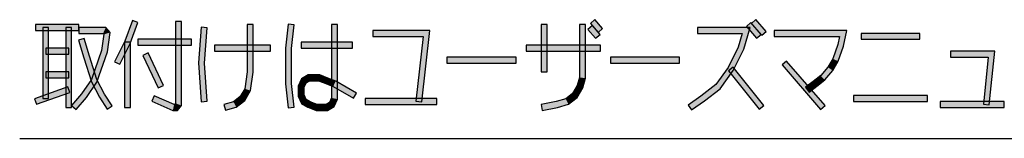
# Model space of a CAD drawing. Header units: millimetres. Extents: x 60 to 816, y 67 to 540.
# Tile 32 of 45: x 662 to 728, y 86 to 94. Entities that reach past the tile are written whole.
import ezdxf

# ---------------------------------------------------------------- set-up
doc = ezdxf.new("R2010")
doc.units = ezdxf.units.MM
doc.header["$LTSCALE"] = 0.327195
doc.layers.add('ALL_NOTE', color=7, linetype='Continuous')

msp = doc.modelspace()

# ---------------------------------------------------------------- hatches: boundary and pattern name
at = {"layer": 'ALL_NOTE', "linetype": 'Continuous', "lineweight": 25}
h = msp.add_hatch(color=2, dxfattribs=at)
h.dxf.hatch_style = 1
h.paths.add_polyline_path([(668.81, 92.295), (669.322, 93.685), (669.698, 93.547), (669.178, 92.137)])
h = msp.add_hatch(color=2, dxfattribs=at)
h.dxf.hatch_style = 1
h.paths.add_polyline_path([(672.234, 88.09), (672.234, 93.616), (672.634, 93.616), (672.634, 87.942)])
h = msp.add_hatch(color=2, dxfattribs=at)
h.dxf.hatch_style = 1
h.paths.add_polyline_path([(679.63, 91.827), (679.803, 93.437), (680.201, 93.395), (680.03, 91.805)])
h = msp.add_hatch(color=2, dxfattribs=at)
h.dxf.hatch_style = 1
h.paths.add_polyline_path([(700.662, 92.886), (700.146, 93.486), (700.45, 93.746), (700.966, 93.146)])
h = msp.add_hatch(color=2, dxfattribs=at)
h.dxf.hatch_style = 1
h.paths.add_polyline_path([(711.326, 92.486), (710.638, 93.286), (710.942, 93.546), (711.63, 92.746)])
h = msp.add_hatch(color=2, dxfattribs=at)
h.dxf.hatch_style = 1
h.paths.add_polyline_path([(711.67, 92.686), (710.982, 93.486), (711.286, 93.746), (711.974, 92.946)])
h = msp.add_hatch(color=2, dxfattribs=at)
h.dxf.hatch_style = 1
h.paths.add_polyline_path([(665.726, 93.016), (662.802, 93.016), (662.802, 93.416), (665.726, 93.416)])
h = msp.add_hatch(color=2, dxfattribs=at)
h.dxf.hatch_style = 1
h.paths.add_polyline_path([(663.29, 88.416), (663.29, 93.216), (663.69, 93.216), (663.69, 88.416)])
h = msp.add_hatch(color=2, dxfattribs=at)
h.dxf.hatch_style = 1
h.paths.add_polyline_path([(664.838, 87.816), (664.838, 93.216), (665.238, 93.216), (665.238, 87.816)])
h = msp.add_hatch(color=2, dxfattribs=at)
h.dxf.hatch_style = 1
h.paths.add_polyline_path([(667.354, 92.816), (665.726, 92.816), (665.726, 93.216), (667.538, 93.216)])
h = msp.add_hatch(color=2, dxfattribs=at)
h.dxf.hatch_style = 1
h.paths.add_polyline_path([(667.251, 91.663), (667.407, 92.755), (667.829, 92.878), (667.641, 91.569)])
h = msp.add_hatch(color=2, dxfattribs=at)
h.dxf.hatch_style = 1
h.paths.add_polyline_path([(667.407, 92.755), (667.354, 92.816), (667.538, 93.216), (667.829, 92.878)])
h = msp.add_hatch(color=2, dxfattribs=at)
h.dxf.hatch_style = 1
h.paths.add_polyline_path([(673.782, 90.817), (673.955, 93.23), (674.354, 93.202), (674.183, 90.816)])
h = msp.add_hatch(color=2, dxfattribs=at)
h.dxf.hatch_style = 1
h.paths.add_polyline_path([(677.05, 90.23), (677.05, 93.416), (677.45, 93.416), (677.45, 90.202)])
h = msp.add_hatch(color=2, dxfattribs=at)
h.dxf.hatch_style = 1
h.paths.add_polyline_path([(682.726, 88.457), (682.726, 93.416), (683.126, 93.416), (683.126, 88.375)])
h = msp.add_hatch(color=2, dxfattribs=at)
h.dxf.hatch_style = 1
h.paths.add_polyline_path([(688.894, 92.616), (685.506, 92.616), (685.506, 93.016), (689.342, 93.016)])
h = msp.add_hatch(color=2, dxfattribs=at)
h.dxf.hatch_style = 1
h.paths.add_polyline_path([(688.403, 88.238), (688.894, 92.616), (689.342, 93.016), (688.801, 88.194)])
h = msp.add_hatch(color=2, dxfattribs=at)
h.dxf.hatch_style = 1
h.paths.add_polyline_path([(697.23, 93.416), (697.23, 90.216), (696.83, 90.216), (696.83, 93.416)])
h = msp.add_hatch(color=2, dxfattribs=at)
h.dxf.hatch_style = 1
h.paths.add_polyline_path([(699.41, 89.844), (699.41, 93.416), (699.81, 93.416), (699.81, 89.788)])
h = msp.add_hatch(color=2, dxfattribs=at)
h.dxf.hatch_style = 1
h.paths.add_polyline_path([(700.49, 92.486), (699.974, 93.086), (700.278, 93.346), (700.794, 92.746)])
h = msp.add_hatch(color=2, dxfattribs=at)
h.dxf.hatch_style = 1
h.paths.add_polyline_path([(710.353, 92.816), (707.35, 92.816), (707.35, 93.216), (710.883, 93.216)])
h = msp.add_hatch(color=2, dxfattribs=at)
h.dxf.hatch_style = 1
h.paths.add_polyline_path([(710.087, 91.888), (710.353, 92.816), (710.883, 93.216), (710.461, 91.744)])
h = msp.add_hatch(color=2, dxfattribs=at)
h.dxf.hatch_style = 1
h.paths.add_polyline_path([(716.906, 92.616), (712.51, 92.616), (712.51, 93.016), (717.402, 93.016)])
h = msp.add_hatch(color=2, dxfattribs=at)
h.dxf.hatch_style = 1
h.paths.add_polyline_path([(716.789, 92.07), (716.906, 92.616), (717.402, 93.016), (717.175, 91.962)])
h = msp.add_hatch(color=2, dxfattribs=at)
h.dxf.hatch_style = 1
h.paths.add_polyline_path([(722.314, 92.416), (718.358, 92.416), (718.358, 92.816), (722.314, 92.816)])
h = msp.add_hatch(color=2, dxfattribs=at)
h.dxf.hatch_style = 1
h.paths.add_polyline_path([(666.051, 91.158), (665.706, 92.361), (666.09, 92.471), (666.433, 91.274)])
h = msp.add_hatch(color=2, dxfattribs=at)
h.dxf.hatch_style = 1
h.paths.add_polyline_path([(668.127, 90.904), (668.81, 92.295), (669.178, 92.137), (668.486, 90.728)])
h = msp.add_hatch(color=2, dxfattribs=at)
h.dxf.hatch_style = 1
h.paths.add_polyline_path([(668.794, 87.816), (668.794, 92.216), (669.194, 92.216), (669.194, 87.816)])
h = msp.add_hatch(color=2, dxfattribs=at)
h.dxf.hatch_style = 1
h.paths.add_polyline_path([(673.294, 92.016), (669.682, 92.016), (669.682, 92.416), (673.294, 92.416)])
h = msp.add_hatch(color=2, dxfattribs=at)
h.dxf.hatch_style = 1
h.paths.add_polyline_path([(684.13, 91.816), (680.69, 91.816), (680.69, 92.216), (684.13, 92.216)])
h = msp.add_hatch(color=2, dxfattribs=at)
h.dxf.hatch_style = 1
h.paths.add_polyline_path([(665.038, 91.416), (663.49, 91.416), (663.49, 91.816), (665.038, 91.816)])
h = msp.add_hatch(color=2, dxfattribs=at)
h.dxf.hatch_style = 1
h.paths.add_polyline_path([(666.578, 89.707), (667.251, 91.663), (667.641, 91.569), (666.938, 89.525)])
h = msp.add_hatch(color=2, dxfattribs=at)
h.dxf.hatch_style = 1
h.paths.add_polyline_path([(671.049, 89.131), (670.017, 91.331), (670.379, 91.501), (671.411, 89.301)])
h = msp.add_hatch(color=2, dxfattribs=at)
h.dxf.hatch_style = 1
h.paths.add_polyline_path([(678.626, 91.616), (674.842, 91.616), (674.842, 92.016), (678.626, 92.016)])
h = msp.add_hatch(color=2, dxfattribs=at)
h.dxf.hatch_style = 1
h.paths.add_polyline_path([(679.63, 89.405), (679.63, 91.827), (680.03, 91.805), (680.03, 89.427)])
h = msp.add_hatch(color=2, dxfattribs=at)
h.dxf.hatch_style = 1
h.paths.add_polyline_path([(700.814, 91.616), (695.826, 91.616), (695.826, 92.016), (700.814, 92.016)])
h = msp.add_hatch(color=2, dxfattribs=at)
h.dxf.hatch_style = 1
h.paths.add_polyline_path([(709.414, 90.519), (710.087, 91.888), (710.461, 91.744), (709.758, 90.313)])
h = msp.add_hatch(color=2, dxfattribs=at)
h.dxf.hatch_style = 1
h.paths.add_polyline_path([(716.455, 91.099), (716.789, 92.07), (717.175, 91.962), (716.821, 90.933)])
h = msp.add_hatch(color=2, dxfattribs=at)
h.dxf.hatch_style = 1
h.paths.add_polyline_path([(726.909, 91.216), (724.378, 91.216), (724.378, 91.616), (727.351, 91.616)])
h = msp.add_hatch(color=2, dxfattribs=at)
h.dxf.hatch_style = 1
h.paths.add_polyline_path([(726.587, 88.036), (726.909, 91.216), (727.351, 91.616), (726.985, 87.996)])
h = msp.add_hatch(color=2, dxfattribs=at)
h.dxf.hatch_style = 1
h.paths.add_polyline_path([(666.573, 89.539), (666.051, 91.158), (666.433, 91.274), (666.943, 89.693)])
h = msp.add_hatch(color=2, dxfattribs=at)
h.dxf.hatch_style = 1
h.paths.add_polyline_path([(673.954, 88.203), (673.782, 90.817), (674.183, 90.816), (674.354, 88.229)])
h = msp.add_hatch(color=2, dxfattribs=at)
h.dxf.hatch_style = 1
h.paths.add_polyline_path([(695.138, 90.816), (690.494, 90.816), (690.494, 91.216), (695.138, 91.216)])
h = msp.add_hatch(color=2, dxfattribs=at)
h.dxf.hatch_style = 1
h.paths.add_polyline_path([(706.146, 90.816), (701.502, 90.816), (701.502, 91.216), (706.146, 91.216)])
h = msp.add_hatch(color=2, dxfattribs=at)
h.dxf.hatch_style = 1
h.paths.add_polyline_path([(715.626, 87.686), (713.046, 90.686), (713.35, 90.946), (715.93, 87.946)])
h = msp.add_hatch(color=2, dxfattribs=at)
h.dxf.hatch_style = 1
h.paths.add_polyline_path([(716.13, 90.532), (716.455, 91.099), (716.821, 90.933), (716.458, 90.3)])
h = msp.add_hatch(color=2, dxfattribs=at)
h.dxf.hatch_style = 1
h.paths.add_polyline_path([(665.038, 89.816), (663.49, 89.816), (663.49, 90.216), (665.038, 90.216)])
h = msp.add_hatch(color=2, dxfattribs=at)
h.dxf.hatch_style = 1
h.paths.add_polyline_path([(676.885, 89.082), (677.05, 90.23), (677.45, 90.202), (677.271, 88.95)])
h = msp.add_hatch(color=2, dxfattribs=at)
h.dxf.hatch_style = 1
h.paths.add_polyline_path([(708.58, 89.356), (709.414, 90.519), (709.758, 90.313), (708.872, 89.076)])
h = msp.add_hatch(color=2, dxfattribs=at)
h.dxf.hatch_style = 1
h.paths.add_polyline_path([(711.493, 87.692), (709.429, 90.292), (709.743, 90.54), (711.807, 87.94)])
h = msp.add_hatch(color=2, dxfattribs=at)
h.dxf.hatch_style = 1
h.paths.add_polyline_path([(715.64, 89.962), (716.13, 90.532), (716.458, 90.3), (715.917, 89.67)])
h = msp.add_hatch(color=2, dxfattribs=at)
h.dxf.hatch_style = 1
h.paths.add_polyline_path([(665.911, 88.738), (666.578, 89.707), (666.938, 89.525), (666.229, 88.494)])
h = msp.add_hatch(color=2, dxfattribs=at)
h.dxf.hatch_style = 1
h.paths.add_polyline_path([(667.101, 88.516), (666.573, 89.539), (666.943, 89.693), (667.447, 88.716)])
h = msp.add_hatch(color=2, dxfattribs=at)
h.dxf.hatch_style = 1
h.paths.add_polyline_path([(681.02, 89.476), (680.89, 89.175), (680.49, 89.257), (680.704, 89.756)])
h = msp.add_hatch(color=2, dxfattribs=at)
h.dxf.hatch_style = 1
h.paths.add_polyline_path([(681.26, 89.616), (681.02, 89.476), (680.704, 89.756), (681.152, 90.016)])
h = msp.add_hatch(color=2, dxfattribs=at)
h.dxf.hatch_style = 1
h.paths.add_polyline_path([(681.857, 89.616), (681.26, 89.616), (681.152, 90.016), (681.931, 90.016)])
h = msp.add_hatch(color=2, dxfattribs=at)
h.dxf.hatch_style = 1
h.paths.add_polyline_path([(682.338, 89.43), (681.857, 89.616), (681.931, 90.016), (682.482, 89.803)])
h = msp.add_hatch(color=2, dxfattribs=at)
h.dxf.hatch_style = 1
h.paths.add_polyline_path([(682.839, 89.235), (682.338, 89.43), (682.482, 89.803), (683.013, 89.597)])
h = msp.add_hatch(color=2, dxfattribs=at)
h.dxf.hatch_style = 1
h.paths.add_polyline_path([(684.201, 88.443), (682.839, 89.235), (683.013, 89.597), (684.403, 88.789)])
h = msp.add_hatch(color=2, dxfattribs=at)
h.dxf.hatch_style = 1
h.paths.add_polyline_path([(699.252, 89.295), (699.41, 89.844), (699.81, 89.788), (699.624, 89.138)])
h = msp.add_hatch(color=2, dxfattribs=at)
h.dxf.hatch_style = 1
h.paths.add_polyline_path([(714.623, 89.174), (715.14, 89.574), (715.385, 89.258), (714.869, 88.858)])
h = msp.add_hatch(color=2, dxfattribs=at)
h.dxf.hatch_style = 1
h.paths.add_polyline_path([(715.14, 89.574), (715.64, 89.962), (715.917, 89.67), (715.385, 89.258)])
h = msp.add_hatch(color=2, dxfattribs=at)
h.dxf.hatch_style = 1
h.paths.add_polyline_path([(665.105, 88.828), (662.869, 88.028), (662.735, 88.404), (664.971, 89.204)])
h = msp.add_hatch(color=2, dxfattribs=at)
h.dxf.hatch_style = 1
h.paths.add_polyline_path([(676.58, 88.55), (676.885, 89.082), (677.271, 88.95), (676.888, 88.282)])
h = msp.add_hatch(color=2, dxfattribs=at)
h.dxf.hatch_style = 1
h.paths.add_polyline_path([(679.803, 87.795), (679.63, 89.405), (680.03, 89.427), (680.201, 87.837)])
h = msp.add_hatch(color=2, dxfattribs=at)
h.dxf.hatch_style = 1
h.paths.add_polyline_path([(680.89, 89.175), (680.89, 88.657), (680.49, 88.575), (680.49, 89.257)])
h = msp.add_hatch(color=2, dxfattribs=at)
h.dxf.hatch_style = 1
h.paths.add_polyline_path([(698.94, 88.75), (699.252, 89.295), (699.624, 89.138), (699.248, 88.482)])
h = msp.add_hatch(color=2, dxfattribs=at)
h.dxf.hatch_style = 1
h.paths.add_polyline_path([(707.575, 88.577), (708.58, 89.356), (708.872, 89.076), (707.813, 88.255)])
h = msp.add_hatch(color=2, dxfattribs=at)
h.dxf.hatch_style = 1
h.paths.add_polyline_path([(665.23, 87.946), (665.911, 88.738), (666.229, 88.494), (665.534, 87.686)])
h = msp.add_hatch(color=2, dxfattribs=at)
h.dxf.hatch_style = 1
h.paths.add_polyline_path([(667.622, 87.708), (667.101, 88.516), (667.447, 88.716), (667.958, 87.924)])
h = msp.add_hatch(color=2, dxfattribs=at)
h.dxf.hatch_style = 1
h.paths.add_polyline_path([(670.794, 88.599), (672.132, 88.016), (672.048, 87.616), (670.634, 88.233)])
h = msp.add_hatch(color=2, dxfattribs=at)
h.dxf.hatch_style = 1
h.paths.add_polyline_path([(675.474, 88.008), (676.126, 88.197), (676.31, 87.835), (675.586, 87.624)])
h = msp.add_hatch(color=2, dxfattribs=at)
h.dxf.hatch_style = 1
h.paths.add_polyline_path([(676.126, 88.197), (676.58, 88.55), (676.888, 88.282), (676.31, 87.835)])
h = msp.add_hatch(color=2, dxfattribs=at)
h.dxf.hatch_style = 1
h.paths.add_polyline_path([(680.89, 88.657), (681.02, 88.356), (680.704, 88.076), (680.49, 88.575)])
h = msp.add_hatch(color=2, dxfattribs=at)
h.dxf.hatch_style = 1
h.paths.add_polyline_path([(681.02, 88.356), (681.293, 88.197), (681.119, 87.835), (680.704, 88.076)])
h = msp.add_hatch(color=2, dxfattribs=at)
h.dxf.hatch_style = 1
h.paths.add_polyline_path([(681.293, 88.197), (681.759, 88.016), (681.685, 87.616), (681.119, 87.835)])
h = msp.add_hatch(color=2, dxfattribs=at)
h.dxf.hatch_style = 1
h.paths.add_polyline_path([(682.356, 88.016), (682.596, 88.156), (682.912, 87.876), (682.464, 87.616)])
h = msp.add_hatch(color=2, dxfattribs=at)
h.dxf.hatch_style = 1
h.paths.add_polyline_path([(682.596, 88.156), (682.726, 88.457), (683.126, 88.375), (682.912, 87.876)])
h = msp.add_hatch(color=2, dxfattribs=at)
h.dxf.hatch_style = 1
h.paths.add_polyline_path([(689.806, 88.016), (684.99, 88.016), (684.99, 88.416), (689.806, 88.416)])
h = msp.add_hatch(color=2, dxfattribs=at)
h.dxf.hatch_style = 1
h.paths.add_polyline_path([(696.82, 88.012), (697.843, 88.211), (697.937, 87.821), (696.896, 87.62)])
h = msp.add_hatch(color=2, dxfattribs=at)
h.dxf.hatch_style = 1
h.paths.add_polyline_path([(697.843, 88.211), (698.486, 88.397), (698.67, 88.035), (697.937, 87.821)])
h = msp.add_hatch(color=2, dxfattribs=at)
h.dxf.hatch_style = 1
h.paths.add_polyline_path([(698.486, 88.397), (698.94, 88.75), (699.248, 88.482), (698.67, 88.035)])
h = msp.add_hatch(color=2, dxfattribs=at)
h.dxf.hatch_style = 1
h.paths.add_polyline_path([(706.72, 87.98), (707.575, 88.577), (707.813, 88.255), (706.948, 87.652)])
h = msp.add_hatch(color=2, dxfattribs=at)
h.dxf.hatch_style = 1
h.paths.add_polyline_path([(722.83, 88.216), (717.842, 88.216), (717.842, 88.616), (722.83, 88.616)])
h = msp.add_hatch(color=2, dxfattribs=at)
h.dxf.hatch_style = 1
h.paths.add_polyline_path([(727.99, 87.816), (723.69, 87.816), (723.69, 88.216), (727.99, 88.216)])
h = msp.add_hatch(color=2, dxfattribs=at)
h.dxf.hatch_style = 1
h.paths.add_polyline_path([(672.132, 88.016), (672.17, 88.016), (672.354, 87.616), (672.048, 87.616)])
h = msp.add_hatch(color=2, dxfattribs=at)
h.dxf.hatch_style = 1
h.paths.add_polyline_path([(672.17, 88.016), (672.234, 88.09), (672.634, 87.942), (672.354, 87.616)])
h = msp.add_hatch(color=2, dxfattribs=at)
h.dxf.hatch_style = 1
h.paths.add_polyline_path([(681.759, 88.016), (682.356, 88.016), (682.464, 87.616), (681.685, 87.616)])

# ---------------------------------------------------------------- linework, layer by layer
at = {"color": 2, "linetype": 'Continuous', "lineweight": 25}
msp.add_line((661.741, 85.726), (814.058, 85.726), dxfattribs=at)
at = {"layer": 'ALL_NOTE', "color": 2, "linetype": 'Continuous', "lineweight": 25}
for p, q in [((669.322, 93.685), (668.81, 92.295)), ((669.178, 92.137), (669.698, 93.547)), ((669.698, 93.547), (669.322, 93.685)), ((672.234, 93.616), (672.234, 88.09)), ((672.634, 93.616), (672.234, 93.616)), ((672.634, 87.942), (672.634, 93.616)), ((679.803, 93.437), (679.63, 91.827)), ((680.201, 93.395), (679.803, 93.437)), ((700.45, 93.746), (700.146, 93.486)), ((700.146, 93.486), (700.662, 92.886)), ((700.966, 93.146), (700.45, 93.746)), ((710.942, 93.546), (710.638, 93.286)), ((711.63, 92.746), (710.942, 93.546)), ((711.286, 93.746), (710.982, 93.486)), ((710.982, 93.486), (711.67, 92.686)), ((711.974, 92.946), (711.286, 93.746)), ((665.726, 93.416), (662.802, 93.416)), ((662.802, 93.416), (662.802, 93.016)), ((662.802, 93.016), (665.726, 93.016)), ((663.29, 93.216), (663.29, 88.416)), ((663.69, 93.216), (663.29, 93.216)), ((663.69, 88.416), (663.69, 93.216)), ((664.838, 93.216), (664.838, 87.816)), ((665.238, 93.216), (664.838, 93.216)), ((665.238, 87.816), (665.238, 93.216)), ((665.726, 93.016), (665.726, 93.416)), ((667.538, 93.216), (665.726, 93.216)), ((665.726, 93.216), (665.726, 92.816)), ((665.726, 92.816), (667.354, 92.816)), ((667.354, 92.816), (667.407, 92.755)), ((667.829, 92.878), (667.538, 93.216)), ((667.641, 91.569), (667.829, 92.878)), ((673.955, 93.23), (673.782, 90.817)), ((674.354, 93.202), (673.955, 93.23)), ((674.183, 90.816), (674.354, 93.202)), ((677.05, 93.416), (677.05, 90.23)), ((677.45, 93.416), (677.05, 93.416)), ((677.45, 90.202), (677.45, 93.416)), ((680.03, 91.805), (680.201, 93.395)), ((682.726, 93.416), (682.726, 88.457)), ((683.126, 93.416), (682.726, 93.416)), ((683.126, 88.375), (683.126, 93.416)), ((689.342, 93.016), (685.506, 93.016)), ((685.506, 93.016), (685.506, 92.616)), ((688.801, 88.194), (689.342, 93.016)), ((696.83, 93.416), (696.83, 90.216)), ((697.23, 93.416), (696.83, 93.416)), ((697.23, 90.216), (697.23, 93.416)), ((699.41, 93.416), (699.41, 89.844)), ((699.81, 93.416), (699.41, 93.416)), ((699.81, 89.788), (699.81, 93.416)), ((700.278, 93.346), (699.974, 93.086)), ((699.974, 93.086), (700.49, 92.486)), ((700.794, 92.746), (700.278, 93.346)), ((700.662, 92.886), (700.966, 93.146)), ((710.883, 93.216), (707.35, 93.216)), ((707.35, 93.216), (707.35, 92.816)), ((707.35, 92.816), (710.353, 92.816)), ((710.353, 92.816), (710.087, 91.888)), ((710.461, 91.744), (710.883, 93.216)), ((710.638, 93.286), (711.326, 92.486)), ((711.67, 92.686), (711.974, 92.946)), ((717.402, 93.016), (712.51, 93.016)), ((712.51, 93.016), (712.51, 92.616)), ((717.175, 91.962), (717.402, 93.016)), ((722.314, 92.816), (718.358, 92.816)), ((718.358, 92.816), (718.358, 92.416)), ((722.314, 92.416), (722.314, 92.816)), ((666.09, 92.471), (665.706, 92.361)), ((665.706, 92.361), (666.051, 91.158)), ((666.433, 91.274), (666.09, 92.471)), ((667.407, 92.755), (667.251, 91.663)), ((668.81, 92.295), (668.127, 90.904)), ((668.486, 90.728), (669.178, 92.137)), ((668.794, 92.216), (668.794, 87.816)), ((669.194, 92.216), (668.794, 92.216)), ((669.194, 87.816), (669.194, 92.216)), ((673.294, 92.416), (669.682, 92.416)), ((669.682, 92.416), (669.682, 92.016)), ((673.294, 92.016), (673.294, 92.416)), ((684.13, 92.216), (680.69, 92.216)), ((680.69, 92.216), (680.69, 91.816)), ((684.13, 91.816), (684.13, 92.216)), ((685.506, 92.616), (688.894, 92.616)), ((688.894, 92.616), (688.403, 88.238)), ((700.49, 92.486), (700.794, 92.746)), ((711.326, 92.486), (711.63, 92.746)), ((712.51, 92.616), (716.906, 92.616)), ((716.906, 92.616), (716.789, 92.07)), ((718.358, 92.416), (722.314, 92.416)), ((665.038, 91.816), (663.49, 91.816)), ((663.49, 91.816), (663.49, 91.416)), ((665.038, 91.416), (665.038, 91.816)), ((667.251, 91.663), (666.578, 89.707)), ((666.938, 89.525), (667.641, 91.569)), ((669.682, 92.016), (673.294, 92.016)), ((670.379, 91.501), (670.017, 91.331)), ((671.411, 89.301), (670.379, 91.501)), ((678.626, 92.016), (674.842, 92.016)), ((674.842, 92.016), (674.842, 91.616)), ((674.842, 91.616), (678.626, 91.616)), ((678.626, 91.616), (678.626, 92.016)), ((679.63, 91.827), (679.63, 89.405)), ((680.03, 89.427), (680.03, 91.805)), ((680.69, 91.816), (684.13, 91.816)), ((700.814, 92.016), (695.826, 92.016)), ((695.826, 92.016), (695.826, 91.616)), ((695.826, 91.616), (700.814, 91.616)), ((700.814, 91.616), (700.814, 92.016)), ((710.087, 91.888), (709.414, 90.519)), ((709.758, 90.313), (710.461, 91.744)), ((716.789, 92.07), (716.455, 91.099)), ((716.821, 90.933), (717.175, 91.962)), ((727.351, 91.616), (724.378, 91.616)), ((724.378, 91.616), (724.378, 91.216)), ((726.985, 87.996), (727.351, 91.616)), ((663.49, 91.416), (665.038, 91.416)), ((666.051, 91.158), (666.573, 89.539)), ((666.943, 89.693), (666.433, 91.274)), ((668.127, 90.904), (668.486, 90.728)), ((670.017, 91.331), (671.049, 89.131)), ((673.782, 90.817), (673.954, 88.203)), ((674.354, 88.229), (674.183, 90.816)), ((695.138, 91.216), (690.494, 91.216)), ((690.494, 91.216), (690.494, 90.816)), ((690.494, 90.816), (695.138, 90.816)), ((695.138, 90.816), (695.138, 91.216)), ((706.146, 91.216), (701.502, 91.216)), ((701.502, 91.216), (701.502, 90.816)), ((701.502, 90.816), (706.146, 90.816)), ((706.146, 90.816), (706.146, 91.216)), ((713.35, 90.946), (713.046, 90.686)), ((715.93, 87.946), (713.35, 90.946)), ((716.455, 91.099), (716.13, 90.532)), ((716.458, 90.3), (716.821, 90.933)), ((724.378, 91.216), (726.909, 91.216)), ((726.909, 91.216), (726.587, 88.036)), ((665.038, 90.216), (663.49, 90.216)), ((663.49, 90.216), (663.49, 89.816)), ((665.038, 89.816), (665.038, 90.216)), ((677.05, 90.23), (676.885, 89.082)), ((677.271, 88.95), (677.45, 90.202)), ((696.83, 90.216), (697.23, 90.216)), ((709.414, 90.519), (708.58, 89.356)), ((708.872, 89.076), (709.758, 90.313)), ((709.743, 90.54), (709.429, 90.292)), ((709.429, 90.292), (711.493, 87.692)), ((711.807, 87.94), (709.743, 90.54)), ((713.046, 90.686), (715.626, 87.686)), ((716.13, 90.532), (715.64, 89.962)), ((715.917, 89.67), (716.458, 90.3)), ((663.49, 89.816), (665.038, 89.816)), ((666.578, 89.707), (665.911, 88.738)), ((666.229, 88.494), (666.938, 89.525)), ((666.573, 89.539), (667.101, 88.516)), ((667.447, 88.716), (666.943, 89.693)), ((680.704, 89.756), (680.49, 89.257)), ((681.152, 90.016), (680.704, 89.756)), ((680.89, 89.175), (681.02, 89.476)), ((681.02, 89.476), (681.26, 89.616)), ((681.931, 90.016), (681.152, 90.016)), ((681.26, 89.616), (681.857, 89.616)), ((681.857, 89.616), (682.338, 89.43)), ((682.482, 89.803), (681.931, 90.016)), ((683.013, 89.597), (682.482, 89.803)), ((684.403, 88.789), (683.013, 89.597)), ((699.41, 89.844), (699.252, 89.295)), ((699.624, 89.138), (699.81, 89.788)), ((715.14, 89.574), (714.623, 89.174)), ((715.64, 89.962), (715.14, 89.574)), ((715.385, 89.258), (715.917, 89.67)), ((664.971, 89.204), (662.735, 88.404)), ((662.869, 88.028), (665.105, 88.828)), ((665.105, 88.828), (664.971, 89.204)), ((671.049, 89.131), (671.411, 89.301)), ((676.885, 89.082), (676.58, 88.55)), ((676.888, 88.282), (677.271, 88.95)), ((679.63, 89.405), (679.803, 87.795)), ((680.201, 87.837), (680.03, 89.427)), ((680.49, 89.257), (680.49, 88.575)), ((680.89, 88.657), (680.89, 89.175)), ((682.338, 89.43), (682.839, 89.235)), ((682.839, 89.235), (684.201, 88.443)), ((684.201, 88.443), (684.403, 88.789)), ((699.252, 89.295), (698.94, 88.75)), ((699.248, 88.482), (699.624, 89.138)), ((708.58, 89.356), (707.575, 88.577)), ((707.813, 88.255), (708.872, 89.076)), ((714.623, 89.174), (714.869, 88.858)), ((714.869, 88.858), (715.385, 89.258)), ((662.735, 88.404), (662.869, 88.028)), ((663.29, 88.416), (663.69, 88.416)), ((665.911, 88.738), (665.23, 87.946)), ((665.534, 87.686), (666.229, 88.494)), ((667.101, 88.516), (667.622, 87.708)), ((667.958, 87.924), (667.447, 88.716)), ((670.794, 88.599), (670.634, 88.233)), ((670.634, 88.233), (672.048, 87.616)), ((672.132, 88.016), (670.794, 88.599)), ((673.954, 88.203), (674.354, 88.229)), ((676.126, 88.197), (675.474, 88.008)), ((676.58, 88.55), (676.126, 88.197)), ((676.31, 87.835), (676.888, 88.282)), ((680.49, 88.575), (680.704, 88.076)), ((681.02, 88.356), (680.89, 88.657)), ((681.293, 88.197), (681.02, 88.356)), ((681.759, 88.016), (681.293, 88.197)), ((682.596, 88.156), (682.356, 88.016)), ((682.726, 88.457), (682.596, 88.156)), ((682.912, 87.876), (683.126, 88.375)), ((689.806, 88.416), (684.99, 88.416)), ((684.99, 88.416), (684.99, 88.016)), ((688.403, 88.238), (688.801, 88.194)), ((689.806, 88.016), (689.806, 88.416)), ((697.843, 88.211), (696.82, 88.012)), ((698.486, 88.397), (697.843, 88.211)), ((698.94, 88.75), (698.486, 88.397)), ((698.67, 88.035), (699.248, 88.482)), ((707.575, 88.577), (706.72, 87.98)), ((706.948, 87.652), (707.813, 88.255)), ((722.83, 88.616), (717.842, 88.616)), ((717.842, 88.616), (717.842, 88.216)), ((717.842, 88.216), (722.83, 88.216)), ((722.83, 88.216), (722.83, 88.616)), ((727.99, 88.216), (723.69, 88.216)), ((723.69, 88.216), (723.69, 87.816)), ((727.99, 87.816), (727.99, 88.216)), ((664.838, 87.816), (665.238, 87.816)), ((665.23, 87.946), (665.534, 87.686)), ((667.622, 87.708), (667.958, 87.924)), ((668.794, 87.816), (669.194, 87.816)), ((672.048, 87.616), (672.354, 87.616)), ((672.17, 88.016), (672.132, 88.016)), ((672.234, 88.09), (672.17, 88.016)), ((672.354, 87.616), (672.634, 87.942)), ((675.474, 88.008), (675.586, 87.624)), ((675.586, 87.624), (676.31, 87.835)), ((679.803, 87.795), (680.201, 87.837)), ((680.704, 88.076), (681.119, 87.835)), ((681.119, 87.835), (681.685, 87.616)), ((681.685, 87.616), (682.464, 87.616)), ((682.356, 88.016), (681.759, 88.016)), ((682.464, 87.616), (682.912, 87.876)), ((684.99, 88.016), (689.806, 88.016)), ((696.82, 88.012), (696.896, 87.62)), ((696.896, 87.62), (697.937, 87.821)), ((697.937, 87.821), (698.67, 88.035)), ((706.72, 87.98), (706.948, 87.652)), ((711.493, 87.692), (711.807, 87.94)), ((715.626, 87.686), (715.93, 87.946)), ((723.69, 87.816), (727.99, 87.816)), ((726.587, 88.036), (726.985, 87.996))]:
    msp.add_line(p, q, dxfattribs=at)

doc.saveas('drawing.dxf')
